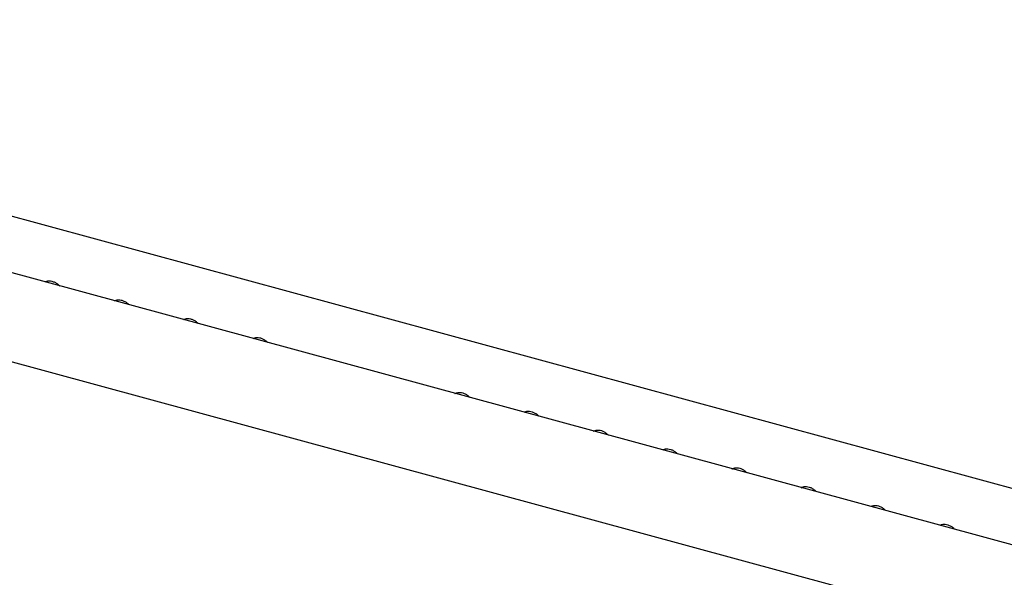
# Model space of a CAD drawing. Header units: inches. Extents: x 35 to 206, y 22 to 147.
# Tile 40 of 49: x 162.81 to 174.28, y 120.88 to 127.37. Entities that reach past the tile are written whole.
import ezdxf

# ---------------------------------------------------------------- set-up
doc = ezdxf.new("R2010")
doc.units = ezdxf.units.IN
doc.header["$LTSCALE"] = 16
doc.header["$MEASUREMENT"] = 0

msp = doc.modelspace()

# ---------------------------------------------------------------- linework, layer by layer
at = {"color": 7, "linetype": 'Continuous', "lineweight": 25}
for p, q in [((154.296, 127.373), (177.839, 120.974)), ((177.615, 120.376), (152.665, 127.156)), ((152.366, 126.201), (177.542, 119.359))]:
    msp.add_line(p, q, dxfattribs=at)
at = {"color": 7, "linetype": 'Continuous', "lineweight": 25, "flags": 128}
for points in [[(163.115, 124.322), (163.112, 124.32), (163.11, 124.318)], [(163.922, 124.103), (163.92, 124.1), (163.918, 124.098)], [(164.729, 123.883), (164.727, 123.881), (164.725, 123.879)], [(165.537, 123.664), (165.534, 123.662), (165.532, 123.659)]]:
    msp.add_lwpolyline(points, dxfattribs=at)
at = {"color": 7, "linetype": 'Continuous', "lineweight": 25}
for points, knots in [([(163.109, 124.318), (163.115, 124.321), (163.128, 124.328), (163.154, 124.331), (163.186, 124.327), (163.22, 124.315), (163.252, 124.296), (163.27, 124.279), (163.279, 124.27)], [0, 0, 0, 0, 0.148592, 0.314445, 0.491575, 0.664143, 0.835367, 1, 1, 1, 1]), ([(163.917, 124.098), (163.923, 124.102), (163.935, 124.108), (163.962, 124.112), (163.993, 124.108), (164.027, 124.096), (164.058, 124.078), (164.076, 124.061), (164.085, 124.053)], [0, 0, 0, 0, 0.150582, 0.318658, 0.498161, 0.673042, 0.846561, 1, 1, 1, 1]), ([(164.724, 123.879), (164.73, 123.882), (164.743, 123.889), (164.769, 123.892), (164.8, 123.889), (164.834, 123.877), (164.866, 123.858), (164.884, 123.841), (164.892, 123.833)], [0, 0, 0, 0, 0.149367, 0.317683, 0.497443, 0.672575, 0.846341, 1, 1, 1, 1]), ([(165.531, 123.66), (165.537, 123.663), (165.55, 123.669), (165.576, 123.673), (165.608, 123.669), (165.641, 123.657), (165.673, 123.639), (165.691, 123.622), (165.699, 123.614)], [0, 0, 0, 0, 0.1505823, 0.3186585, 0.4981613, 0.6730428, 0.8465612, 1, 1, 1, 1]), ([(167.882, 123.017), (167.885, 123.019), (167.895, 123.025), (167.914, 123.031), (167.943, 123.032), (167.975, 123.026), (168.009, 123.011), (168.036, 122.993), (168.05, 122.978), (168.055, 122.972)], [0, 0, 0, 0, 0.079036, 0.244774, 0.403354, 0.572548, 0.738939, 0.904525, 1, 1, 1, 1]), ([(168.689, 122.798), (168.692, 122.8), (168.702, 122.806), (168.721, 122.812), (168.75, 122.813), (168.782, 122.806), (168.816, 122.791), (168.843, 122.774), (168.856, 122.759), (168.861, 122.755)], [0, 0, 0, 0, 0.0799144, 0.247494, 0.4078365, 0.5789093, 0.7471497, 0.9145763, 1, 1, 1, 1]), ([(169.497, 122.578), (169.5, 122.58), (169.509, 122.586), (169.529, 122.592), (169.557, 122.593), (169.59, 122.587), (169.623, 122.572), (169.65, 122.554), (169.664, 122.54), (169.668, 122.535)], [0, 0, 0, 0, 0.079914, 0.247494, 0.407836, 0.578909, 0.74715, 0.914575, 1, 1, 1, 1]), ([(170.304, 122.359), (170.307, 122.361), (170.316, 122.367), (170.336, 122.373), (170.365, 122.374), (170.397, 122.368), (170.43, 122.353), (170.457, 122.335), (170.471, 122.321), (170.475, 122.316)], [0, 0, 0, 0, 0.079915, 0.247495, 0.407837, 0.578909, 0.74715, 0.914577, 1, 1, 1, 1]), ([(171.111, 122.139), (171.114, 122.141), (171.124, 122.147), (171.143, 122.153), (171.172, 122.155), (171.204, 122.148), (171.238, 122.133), (171.265, 122.115), (171.278, 122.101), (171.283, 122.096)], [0, 0, 0, 0, 0.079914, 0.247495, 0.407836, 0.578909, 0.74715, 0.914575, 1, 1, 1, 1]), ([(171.919, 121.92), (171.922, 121.922), (171.931, 121.928), (171.951, 121.934), (171.979, 121.935), (172.012, 121.929), (172.045, 121.914), (172.072, 121.896), (172.086, 121.882), (172.09, 121.877)], [0, 0, 0, 0, 0.079914, 0.247493, 0.407836, 0.57891, 0.74715, 0.914575, 1, 1, 1, 1]), ([(172.726, 121.701), (172.729, 121.703), (172.738, 121.708), (172.758, 121.715), (172.787, 121.716), (172.819, 121.709), (172.852, 121.694), (172.879, 121.677), (172.893, 121.662), (172.897, 121.658)], [0, 0, 0, 0, 0.079914, 0.247493, 0.407836, 0.57891, 0.74715, 0.914575, 1, 1, 1, 1]), ([(173.533, 121.481), (173.536, 121.483), (173.546, 121.489), (173.565, 121.495), (173.594, 121.496), (173.626, 121.49), (173.66, 121.475), (173.687, 121.457), (173.7, 121.443), (173.705, 121.438)], [0, 0, 0, 0, 0.079914, 0.247493, 0.407836, 0.57891, 0.74715, 0.914575, 1, 1, 1, 1])]:
    msp.add_open_spline(points, degree=3, knots=knots, dxfattribs=at)

doc.saveas('drawing.dxf')
